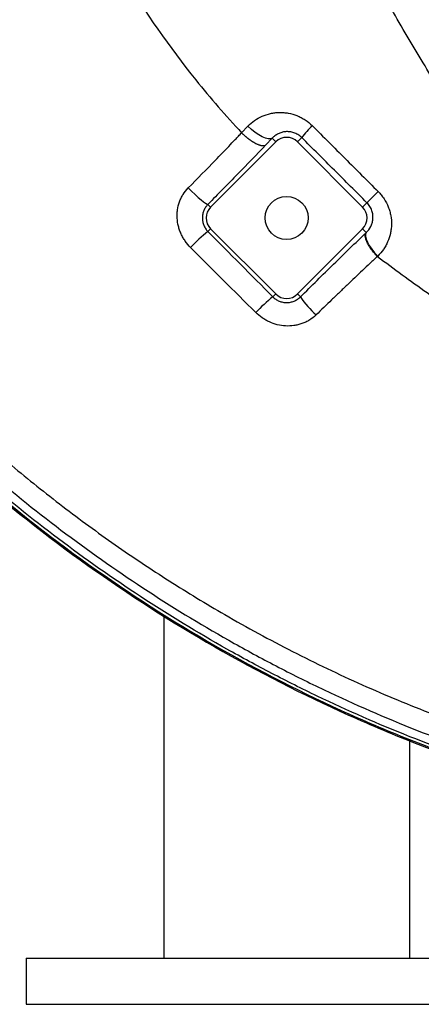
# Model space of a CAD drawing. Header units: millimetres. Extents: x 2153 to 4015, y 1999 to 4341.
# Tile 2 of 21: x 2538 to 2800, y 1999 to 2640. Entities that reach past the tile are written whole.
import ezdxf

# ---------------------------------------------------------------- set-up
doc = ezdxf.new("R2010")
doc.units = ezdxf.units.MM
doc.header["$LTSCALE"] = 2

msp = doc.modelspace()

# ---------------------------------------------------------------- linework, layer by layer
at = {"color": 7, "linetype": 'Continuous', "lineweight": 25}
for p, q in [((2682.48, 2566.09), (2686.59, 2570.38)), ((2721.62, 2562.98), (2718.85, 2560.21)), ((2704.7, 2560.21), (2662.28, 2517.79)), ((2702.4, 2562.52), (2698.28, 2558.24)), ((2702.4, 2562.52), (2704.7, 2560.21)), ((2761.27, 2517.79), (2718.85, 2560.21)), ((2660.51, 2519.55), (2662.28, 2517.79)), ((2764.09, 2520.6), (2761.27, 2517.79)), ((2660.51, 2501.87), (2662.28, 2503.64)), ((2662.28, 2503.64), (2704.7, 2461.22)), ((2718.85, 2461.22), (2761.27, 2503.64)), ((2763.66, 2501.25), (2761.27, 2503.64)), ((2763.51, 2501.11), (2763.66, 2501.25)), ((2771.09, 2485.82), (2770.94, 2485.67)), ((2770.94, 2485.67), (2770.94, 2485.67)), ((2702.84, 2459.36), (2704.7, 2461.22)), ((2720.75, 2459.31), (2718.85, 2461.22)), ((2631.77, 2251.66), (2631.77, 2029.04)), ((2791.77, 2170.77), (2791.77, 2029.04)), ((2542.1, 2029.04), (2542.1, 1999.04)), ((2542.1, 2029.04), (3142.1, 2029.04)), ((2542.1, 1999.04), (3942.1, 1999.04))]:
    msp.add_line(p, q, dxfattribs=at)
at = {"color": 7, "linetype": 'Continuous', "lineweight": 25, "flags": 128}
for points in [[(2702.4, 2562.52), (2701.3, 2562.07), (2699.81, 2562.07), (2697.98, 2562.52), (2695.9, 2563.41), (2693.62, 2564.69), (2691.25, 2566.32), (2688.88, 2568.24), (2686.59, 2570.38)], [(2647.68, 2530.21), (2649.9, 2528.04), (2652.09, 2525.97), (2654.18, 2524.09), (2656.08, 2522.46), (2657.72, 2521.15), (2659.03, 2520.21), (2659.98, 2519.67), (2660.51, 2519.55)], [(2764.09, 2520.6), (2764.29, 2520.81), (2764.72, 2521.25), (2765.37, 2521.91), (2766.23, 2522.78), (2767.28, 2523.84), (2768.5, 2525.07), (2769.87, 2526.44), (2771.35, 2527.92)], [(2763.66, 2501.25), (2763.21, 2500.18), (2763.19, 2498.73), (2763.6, 2496.95), (2764.43, 2494.93), (2765.64, 2492.72), (2767.2, 2490.41), (2769.04, 2488.08), (2771.09, 2485.82)]]:
    msp.add_lwpolyline(points, dxfattribs=at)
at = {"color": 7, "linetype": 'Continuous', "lineweight": 25}
msp.add_circle((2711.77, 2510.71), 14, dxfattribs=at)
for centre, radius, start, end in [((3242.1, 3041.04), 516.02, 180, 261.08128), ((2775.76, 2521.31), 68.32, 133.7251, 142.41165), ((2711.77, 2553.14), 10, 45, 135), ((2669.35, 2510.71), 10, 135, 225), ((2754.2, 2510.71), 10, 315, 45), ((2730.87, 2414.35), 112.3, 128.79579, 136.64716), ((2711.77, 2468.29), 10, 225, 315), ((2763, 2382.27), 97.78, 127.96694, 136.82685), ((2775.09, 2496.34), 65.76, 214.27536, 227.85281)]:
    msp.add_arc(centre, radius, start, end, dxfattribs=at)
for points, knots in [([(3174.49, 3742.01), (3126.37, 3721.31), (3035.97, 3682.41), (2893.49, 3651.42), (2757.13, 3646.19), (2668.33, 3555.61), (2592.74, 3453.35), (2540.83, 3331.6), (2508, 3205.62), (2492.11, 3081.3), (2498.99, 2956.77), (2526.65, 2836.4), (2571.63, 2721.18), (2625.96, 2630.22), (2672.12, 2577.21), (2682.48, 2566.09)], [0, 0, 0, 0, 0.0401941, 0.0755145, 0.1219992, 0.15017, 0.1803272, 0.2307269, 0.2608889, 0.2904897, 0.3362446, 0.3649193, 0.3939071, 0.4395348, 0.4521189, 0.4521189, 0.4521189, 0.4521189]), ([(2286.8, 3673.16), (2280.62, 3661.49), (2274.76, 3649.85), (2254.87, 3608.53), (2242.44, 3579.1), (2225.97, 3535.34), (2220.87, 3520.89), (2213.66, 3499.12), (2211.33, 3491.83), (2206.85, 3477.37), (2204.71, 3470.23), (2200.63, 3456.19), (2198.68, 3449.23), (2194.68, 3434.4), (2192.61, 3426.45), (2189.52, 3414.15), (2188.49, 3410.01), (2186.5, 3401.74), (2185.53, 3397.63), (2182.71, 3385.34), (2180.93, 3377.21), (2175.82, 3352.65), (2172.69, 3336.02), (2167.16, 3302.68), (2164.73, 3285.92), (2158.51, 3235.31), (2155.78, 3201.18), (2153.42, 3132.39), (2153.79, 3097.73), (2157.88, 3028.22), (2161.61, 2993.35), (2168.47, 2949.99), (2169.95, 2941.34), (2173.13, 2924.01), (2174.84, 2915.31), (2178.48, 2898.03), (2180.4, 2889.5), (2184.45, 2872.64), (2186.57, 2864.32), (2193.23, 2839.48), (2198.07, 2823.02), (2208.5, 2790.58), (2214.09, 2774.56), (2243.88, 2695.43), (2273.5, 2635.25), (2325.83, 2550.17), (2344.6, 2522.68), (2384.77, 2469.58), (2406.09, 2443.94), (2474.31, 2370.41), (2524.11, 2326.6), (2630.54, 2249.81), (2687.19, 2216.85), (2761.35, 2183.01), (2776.34, 2176.62), (2806.63, 2164.6), (2821.95, 2158.93), (2852.8, 2148.49), (2868.32, 2143.73), (2899.48, 2134.99), (2915.12, 2131.02), (2989.67, 2114.1), (3049.32, 2106.38), (3109.1, 2104.34)], [0.1694246, 0.1694246, 0.1694246, 0.1694246, 0.1770949, 0.1770949, 0.1967721, 0.1967721, 0.2066107, 0.2066107, 0.21153, 0.21153, 0.2164493, 0.2164493, 0.2213686, 0.2213686, 0.2262879, 0.2262879, 0.2287475, 0.2287475, 0.2312072, 0.2312072, 0.2361265, 0.2361265, 0.2459651, 0.2459651, 0.2558037, 0.2558037, 0.2754809, 0.2754809, 0.2951581, 0.2951581, 0.3148353, 0.3148353, 0.3197546, 0.3197546, 0.3246739, 0.3246739, 0.3295932, 0.3295932, 0.3345125, 0.3345125, 0.3443511, 0.3443511, 0.3541897, 0.3541897, 0.3935441, 0.3935441, 0.4132213, 0.4132213, 0.4328985, 0.4328985, 0.4722529, 0.4722529, 0.5116073, 0.5116073, 0.5214459, 0.5214459, 0.5312845, 0.5312845, 0.5411231, 0.5411231, 0.5509617, 0.5509617, 0.5878363, 0.5878363, 0.5878363, 0.5878363]), ([(2285.81, 3669.6), (2280.25, 3659.01), (2274.95, 3648.44), (2255.59, 3608.21), (2243.17, 3578.81), (2226.71, 3535.07), (2221.61, 3520.63), (2214.41, 3498.88), (2212.08, 3491.59), (2207.6, 3477.14), (2205.46, 3470.01), (2201.39, 3455.97), (2199.44, 3449.02), (2195.44, 3434.2), (2193.37, 3426.25), (2190.28, 3413.96), (2189.26, 3409.82), (2187.27, 3401.56), (2186.3, 3397.45), (2183.48, 3385.17), (2181.7, 3377.04), (2176.59, 3352.5), (2173.47, 3335.88), (2167.93, 3302.57), (2165.51, 3285.81), (2159.29, 3235.24), (2156.56, 3201.13), (2154.21, 3132.38), (2154.58, 3097.75), (2158.67, 3028.29), (2162.39, 2993.44), (2169.24, 2950.12), (2170.72, 2941.47), (2173.91, 2924.16), (2175.61, 2915.47), (2179.24, 2898.2), (2181.17, 2889.67), (2185.21, 2872.83), (2187.33, 2864.51), (2193.98, 2839.7), (2198.82, 2823.25), (2209.24, 2790.83), (2214.83, 2774.83), (2244.6, 2695.75), (2274.2, 2635.62), (2326.49, 2550.6), (2345.25, 2523.13), (2385.38, 2470.08), (2406.69, 2444.46), (2474.85, 2370.99), (2524.61, 2327.2), (2630.96, 2250.48), (2687.56, 2217.54), (2761.66, 2183.73), (2776.64, 2177.34), (2806.91, 2165.33), (2822.22, 2159.67), (2853.04, 2149.24), (2868.55, 2144.49), (2899.68, 2135.75), (2915.31, 2131.79), (2990.97, 2114.61), (3051.77, 2106.86), (3112.71, 2105.02)], [0.1701243, 0.1701243, 0.1701243, 0.1701243, 0.1770949, 0.1770949, 0.1967721, 0.1967721, 0.2066107, 0.2066107, 0.21153, 0.21153, 0.2164493, 0.2164493, 0.2213686, 0.2213686, 0.2262879, 0.2262879, 0.2287475, 0.2287475, 0.2312072, 0.2312072, 0.2361265, 0.2361265, 0.2459651, 0.2459651, 0.2558037, 0.2558037, 0.2754809, 0.2754809, 0.2951581, 0.2951581, 0.3148353, 0.3148353, 0.3197546, 0.3197546, 0.3246739, 0.3246739, 0.3295932, 0.3295932, 0.3345125, 0.3345125, 0.3443511, 0.3443511, 0.3541897, 0.3541897, 0.3935441, 0.3935441, 0.4132213, 0.4132213, 0.4328985, 0.4328985, 0.4722529, 0.4722529, 0.5116073, 0.5116073, 0.5214459, 0.5214459, 0.5312845, 0.5312845, 0.5411231, 0.5411231, 0.5509617, 0.5509617, 0.5885727, 0.5885727, 0.5885727, 0.5885727]), ([(3112.71, 2106.27), (3090.87, 2106.95), (3069.01, 2108.42), (3036.21, 2111.78), (3025.28, 2113.09), (3008.87, 2115.35), (3003.4, 2116.16), (2992.47, 2117.86), (2987, 2118.76), (2959.79, 2123.49), (2938.26, 2128), (2895.67, 2138.45), (2874.61, 2144.38), (2832.97, 2157.7), (2812.39, 2165.09), (2771.69, 2181.27), (2751.58, 2190.08), (2721.76, 2204.34), (2711.88, 2209.27), (2692.23, 2219.48), (2682.52, 2224.74), (2653.73, 2240.95), (2634.99, 2252.35), (2580.07, 2288.24), (2545.21, 2314.46), (2495.52, 2357.17), (2479.38, 2371.97), (2455.85, 2395.03), (2448.11, 2402.86), (2436.68, 2414.83), (2432.9, 2418.86), (2425.4, 2426.99), (2421.68, 2431.09), (2403.29, 2451.7), (2389.22, 2468.59), (2362.28, 2503.15), (2349.41, 2520.81), (2324.85, 2556.88), (2313.16, 2575.29), (2290.91, 2612.84), (2280.35, 2631.97), (2260.4, 2670.99), (2251, 2690.86), (2239.98, 2716.17), (2237.82, 2721.26), (2233.57, 2731.47), (2231.48, 2736.58), (2225.36, 2751.94), (2221.45, 2762.21), (2202.76, 2813.75), (2190.54, 2855.54), (2176.55, 2919.12), (2172.59, 2940.45), (2165.99, 2983.39), (2163.35, 3005), (2159.32, 3048.46), (2157.93, 3070.32), (2157, 3097.82), (2156.85, 3103.32), (2156.64, 3114.35), (2156.58, 3119.88), (2156.5, 3136.43), (2156.62, 3147.43), (2157.45, 3180.37), (2158.66, 3202.22), (2162.35, 3245.71), (2164.82, 3267.34), (2170.98, 3310.41), (2174.65, 3331.85), (2183.04, 3374.55), (2187.76, 3395.81), (2195.6, 3427.57), (2198.33, 3438.14), (2204.08, 3459.23), (2207.08, 3469.75), (2213.41, 3490.74), (2216.72, 3501.21), (2223.7, 3522.09), (2227.36, 3532.52), (2238.82, 3563.53), (2247.12, 3583.92), (2265, 3624.14), (2274.59, 3643.97), (2284.72, 3663.57)], [0, 0, 0, 0, 0.03125, 0.03125, 0.046875, 0.046875, 0.054688, 0.054688, 0.0625, 0.0625, 0.09375, 0.09375, 0.125, 0.125, 0.15625, 0.15625, 0.1875, 0.1875, 0.203125, 0.203125, 0.21875, 0.21875, 0.25, 0.25, 0.3125, 0.3125, 0.34375, 0.34375, 0.359375, 0.359375, 0.367188, 0.367188, 0.375, 0.375, 0.40625, 0.40625, 0.4375, 0.4375, 0.46875, 0.46875, 0.5, 0.5, 0.53125, 0.53125, 0.539063, 0.539063, 0.546875, 0.546875, 0.5625, 0.5625, 0.625, 0.625, 0.65625, 0.65625, 0.6875, 0.6875, 0.71875, 0.71875, 0.726563, 0.726563, 0.734375, 0.734375, 0.75, 0.75, 0.78125, 0.78125, 0.8125, 0.8125, 0.84375, 0.84375, 0.875, 0.875, 0.890625, 0.890625, 0.90625, 0.90625, 0.921875, 0.921875, 0.9375, 0.9375, 0.96875, 0.96875, 1, 1, 1, 1]), ([(2289.7, 3660.99), (2279.6, 3641.48), (2270.05, 3621.72), (2252.24, 3581.65), (2243.97, 3561.34), (2232.56, 3530.44), (2228.92, 3520.06), (2221.98, 3499.26), (2218.68, 3488.83), (2212.38, 3467.92), (2209.39, 3457.44), (2203.67, 3436.43), (2200.95, 3425.9), (2193.15, 3394.26), (2188.45, 3373.08), (2180.11, 3330.55), (2176.46, 3309.19), (2170.34, 3266.29), (2167.87, 3244.73), (2164.22, 3201.41), (2163.03, 3179.65), (2162.21, 3146.84), (2162.1, 3135.87), (2162.18, 3119.38), (2162.25, 3113.88), (2162.47, 3102.89), (2162.61, 3097.41), (2163.56, 3070.03), (2164.95, 3048.25), (2168.98, 3004.96), (2171.63, 2983.44), (2178.24, 2940.67), (2182.2, 2919.42), (2196.19, 2856.1), (2208.4, 2814.48), (2227.08, 2763.15), (2230.99, 2752.92), (2237.1, 2737.62), (2239.18, 2732.53), (2243.43, 2722.37), (2245.59, 2717.31), (2256.59, 2692.11), (2265.97, 2672.32), (2285.9, 2633.49), (2296.43, 2614.44), (2318.64, 2577.07), (2330.32, 2558.75), (2354.84, 2522.85), (2367.68, 2505.27), (2394.57, 2470.89), (2408.62, 2454.08), (2426.98, 2433.58), (2430.69, 2429.5), (2438.18, 2421.41), (2441.95, 2417.41), (2453.36, 2405.51), (2461.08, 2397.72), (2484.56, 2374.79), (2500.65, 2360.09), (2550.23, 2317.64), (2585, 2291.59), (2639.8, 2255.95), (2658.5, 2244.64), (2682.44, 2231.23), (2687.26, 2228.59), (2696.94, 2223.37), (2701.82, 2220.8), (2716.51, 2213.2), (2726.36, 2208.32), (2756.08, 2194.19), (2776.11, 2185.49), (2816.62, 2169.49), (2837.11, 2162.2), (2878.52, 2149.07), (2899.46, 2143.23), (2941.78, 2132.96), (2963.16, 2128.54), (2995.58, 2122.99), (3006.45, 2121.32), (3022.83, 2119.1), (3028.31, 2118.4), (3039.26, 2117.11), (3044.75, 2116.52), (3072.19, 2113.78), (3094.19, 2112.38), (3116.24, 2111.76)], [0, 0, 0, 0, 0.03125, 0.03125, 0.0625, 0.0625, 0.078125, 0.078125, 0.09375, 0.09375, 0.109375, 0.109375, 0.125, 0.125, 0.15625, 0.15625, 0.1875, 0.1875, 0.21875, 0.21875, 0.25, 0.25, 0.265625, 0.265625, 0.273438, 0.273438, 0.28125, 0.28125, 0.3125, 0.3125, 0.34375, 0.34375, 0.375, 0.375, 0.4375, 0.4375, 0.453125, 0.453125, 0.460938, 0.460938, 0.46875, 0.46875, 0.5, 0.5, 0.53125, 0.53125, 0.5625, 0.5625, 0.59375, 0.59375, 0.625, 0.625, 0.632813, 0.632813, 0.640625, 0.640625, 0.65625, 0.65625, 0.6875, 0.6875, 0.75, 0.75, 0.78125, 0.78125, 0.789063, 0.789063, 0.796875, 0.796875, 0.8125, 0.8125, 0.84375, 0.84375, 0.875, 0.875, 0.90625, 0.90625, 0.9375, 0.9375, 0.953125, 0.953125, 0.960938, 0.960938, 0.96875, 0.96875, 1, 1, 1, 1]), ([(2875.8, 2492.13), (2874.77, 2493.66), (2872.73, 2496.71), (2869.69, 2501.29), (2866.67, 2505.87), (2863.68, 2510.43), (2860.71, 2514.98), (2857.77, 2519.52), (2854.85, 2524.05), (2851.95, 2528.57), (2849.08, 2533.07), (2846.23, 2537.57), (2843.4, 2542.05), (2840.58, 2546.51), (2837.79, 2550.97), (2835.02, 2555.41), (2832.26, 2559.84), (2829.53, 2564.25), (2826.81, 2568.66), (2824.1, 2573.05), (2821.42, 2577.43), (2818.75, 2581.79), (2816.09, 2586.14), (2813.46, 2590.48), (2808.3, 2598.99), (2800.59, 2611.8), (2790.32, 2629.1), (2781.46, 2644.18), (2773.99, 2656.95), (2767.91, 2667.37), (2761.71, 2677.99), (2755.37, 2688.82), (2751.09, 2696.1), (2748.93, 2699.78)], [0, 0, 0, 0, 0.022801, 0.045501, 0.068101, 0.090603, 0.113006, 0.135311, 0.15752, 0.179632, 0.201648, 0.223569, 0.245396, 0.26713, 0.288772, 0.310323, 0.331784, 0.353156, 0.37444, 0.395639, 0.416752, 0.437782, 0.45873, 0.479597, 0.500386, 0.581293, 0.663776, 0.747952, 0.796382, 0.845779, 0.896167, 0.947567, 1, 1, 1, 1]), ([(2686.59, 2570.38), (2687.91, 2571.76), (2689.35, 2572.99), (2692.45, 2575.16), (2694.13, 2576.1), (2697.6, 2577.63), (2699.4, 2578.22), (2702.21, 2578.85), (2703.17, 2579.02), (2705.08, 2579.25), (2706.04, 2579.32), (2707.97, 2579.36), (2708.94, 2579.33), (2710.88, 2579.18), (2711.87, 2579.06), (2714.78, 2578.53), (2716.67, 2578), (2719.44, 2576.9), (2720.36, 2576.48), (2722.15, 2575.55), (2723.01, 2575.04), (2725.52, 2573.39), (2727.09, 2572.13), (2728.53, 2570.68)], [0, 0, 0, 0, 0.125, 0.125, 0.25, 0.25, 0.375, 0.375, 0.4375, 0.4375, 0.5, 0.5, 0.5625, 0.5625, 0.625, 0.625, 0.75, 0.75, 0.8125, 0.8125, 0.875, 0.875, 1, 1, 1, 1]), ([(2728.53, 2570.68), (2735.67, 2563.56), (2742.8, 2556.44), (2757.08, 2542.18), (2764.21, 2535.05), (2771.35, 2527.92)], [0, 0, 0, 0, 0.5, 0.5, 1, 1, 1, 1]), ([(2647.68, 2530.21), (2653.68, 2536.3), (2659.59, 2542.34), (2668.31, 2551.33), (2671.2, 2554.32), (2675.47, 2558.76), (2676.88, 2560.24), (2678.99, 2562.44), (2679.69, 2563.17), (2681.09, 2564.63), (2681.79, 2565.37), (2682.48, 2566.09)], [0, 0, 0, 0, 0.5, 0.5, 0.75, 0.75, 0.875, 0.875, 0.9375, 0.9375, 1, 1, 1, 1]), ([(2682.48, 2566.09), (2682.61, 2565.96), (2682.88, 2565.69), (2683.3, 2565.3), (2683.71, 2564.91), (2684.13, 2564.52), (2684.56, 2564.14), (2684.98, 2563.77), (2685.41, 2563.41), (2685.84, 2563.05), (2686.28, 2562.71), (2686.71, 2562.37), (2687.14, 2562.04), (2687.58, 2561.72), (2688.01, 2561.41), (2688.44, 2561.11), (2688.87, 2560.82), (2689.3, 2560.54), (2689.72, 2560.27), (2690.14, 2560.02), (2690.56, 2559.77), (2690.97, 2559.54), (2691.38, 2559.33), (2691.92, 2559.05), (2692.57, 2558.75), (2693.33, 2558.43), (2694.05, 2558.17), (2694.74, 2557.97), (2695.39, 2557.83), (2696, 2557.75), (2696.56, 2557.72), (2697.07, 2557.76), (2697.53, 2557.86), (2697.94, 2558.01), (2698.17, 2558.16), (2698.28, 2558.24)], [0, 0, 0, 0, 0.022729, 0.045458, 0.068187, 0.090916, 0.113645, 0.136374, 0.159104, 0.181833, 0.204562, 0.227291, 0.25002, 0.272749, 0.295478, 0.318207, 0.340936, 0.363665, 0.386394, 0.409123, 0.431852, 0.454582, 0.477311, 0.50004, 0.545491, 0.590942, 0.636393, 0.681843, 0.727294, 0.772745, 0.818196, 0.863647, 0.909098, 0.954549, 1, 1, 1, 1]), ([(2721.62, 2562.98), (2720.86, 2563.73), (2720.05, 2564.36), (2718.75, 2565.16), (2718.3, 2565.4), (2717.39, 2565.82), (2716.94, 2566), (2715.57, 2566.46), (2714.66, 2566.66), (2712.83, 2566.86), (2711.95, 2566.87), (2710.22, 2566.72), (2709.37, 2566.56), (2707.76, 2566.1), (2707, 2565.8), (2705.53, 2565.07), (2704.84, 2564.64), (2703.55, 2563.66), (2702.95, 2563.12), (2702.4, 2562.52)], [0, 0, 0, 0, 0.125, 0.125, 0.1875, 0.1875, 0.25, 0.25, 0.375, 0.375, 0.5, 0.5, 0.625, 0.625, 0.75, 0.75, 0.875, 0.875, 1, 1, 1, 1]), ([(2764.09, 2520.6), (2757.01, 2527.68), (2749.94, 2534.74), (2735.78, 2548.87), (2728.7, 2555.93), (2721.62, 2562.98)], [0, 0, 0, 0, 0.5, 0.5, 1, 1, 1, 1]), ([(2698.28, 2558.24), (2692.22, 2551.94), (2686.05, 2545.57), (2673.46, 2532.67), (2667.05, 2526.15), (2660.51, 2519.55)], [0, 0, 0, 0, 0.5, 0.5, 1, 1, 1, 1]), ([(2649.21, 2491.44), (2647.93, 2492.72), (2646.78, 2494.1), (2645.23, 2496.32), (2644.75, 2497.08), (2643.86, 2498.64), (2643.45, 2499.43), (2642.71, 2501.06), (2642.37, 2501.88), (2641.78, 2503.57), (2641.52, 2504.43), (2640.86, 2507.06), (2640.59, 2508.83), (2640.44, 2511.5), (2640.43, 2512.4), (2640.5, 2514.2), (2640.59, 2515.1), (2640.97, 2517.77), (2641.4, 2519.5), (2642.31, 2522.03), (2642.67, 2522.86), (2643.46, 2524.48), (2643.89, 2525.26), (2645.31, 2527.53), (2646.41, 2528.92), (2647.68, 2530.21)], [0, 0, 0, 0, 0.125, 0.125, 0.1875, 0.1875, 0.25, 0.25, 0.3125, 0.3125, 0.375, 0.375, 0.5, 0.5, 0.5625, 0.5625, 0.625, 0.625, 0.75, 0.75, 0.8125, 0.8125, 0.875, 0.875, 1, 1, 1, 1]), ([(2771.35, 2527.92), (2772.07, 2527.2), (2772.76, 2526.44), (2774.04, 2524.86), (2774.65, 2524.03), (2776.32, 2521.49), (2777.24, 2519.72), (2778.34, 2516.94), (2778.67, 2515.99), (2779.22, 2514.06), (2779.44, 2513.09), (2779.96, 2510.18), (2780.11, 2508.24), (2780.04, 2505.31), (2779.97, 2504.33), (2779.74, 2502.4), (2779.57, 2501.45), (2778.95, 2498.65), (2778.35, 2496.84), (2777.19, 2494.21), (2776.76, 2493.35), (2775.83, 2491.69), (2775.32, 2490.89), (2773.7, 2488.58), (2772.47, 2487.14), (2771.09, 2485.82)], [0, 0, 0, 0, 0.0625, 0.0625, 0.125, 0.125, 0.25, 0.25, 0.3125, 0.3125, 0.375, 0.375, 0.5, 0.5, 0.5625, 0.5625, 0.625, 0.625, 0.75, 0.75, 0.8125, 0.8125, 0.875, 0.875, 1, 1, 1, 1]), ([(2660.51, 2519.55), (2659.95, 2518.97), (2659.44, 2518.34), (2658.78, 2517.33), (2658.57, 2516.98), (2658.18, 2516.26), (2658.01, 2515.89), (2657.54, 2514.75), (2657.3, 2513.97), (2656.98, 2512.37), (2656.89, 2511.54), (2656.89, 2509.9), (2656.96, 2509.09), (2657.2, 2507.88), (2657.3, 2507.48), (2657.53, 2506.7), (2657.66, 2506.32), (2658.12, 2505.19), (2658.5, 2504.46), (2659.41, 2503.09), (2659.93, 2502.46), (2660.51, 2501.87)], [0, 0, 0, 0, 0.125, 0.125, 0.1875, 0.1875, 0.25, 0.25, 0.375, 0.375, 0.5, 0.5, 0.625, 0.625, 0.6875, 0.6875, 0.75, 0.75, 0.875, 0.875, 1, 1, 1, 1]), ([(2763.66, 2501.25), (2764.85, 2502.34), (2765.83, 2503.62), (2766.94, 2505.82), (2767.25, 2506.59), (2767.72, 2508.21), (2767.88, 2509.05), (2768.04, 2510.82), (2768.03, 2511.72), (2767.88, 2513.09), (2767.8, 2513.55), (2767.6, 2514.48), (2767.47, 2514.96), (2766.99, 2516.35), (2766.57, 2517.27), (2765.76, 2518.59), (2765.46, 2519.02), (2764.81, 2519.84), (2764.46, 2520.23), (2764.09, 2520.6)], [0, 0, 0, 0, 0.25, 0.25, 0.375, 0.375, 0.5, 0.5, 0.625, 0.625, 0.6875, 0.6875, 0.75, 0.75, 0.875, 0.875, 0.9375, 0.9375, 1, 1, 1, 1]), ([(2720.75, 2459.31), (2728.05, 2466.56), (2735.26, 2473.67), (2749.52, 2487.6), (2756.56, 2494.42), (2763.51, 2501.11)], [0, 0, 0, 0, 0.5, 0.5, 1, 1, 1, 1]), ([(2770.94, 2485.67), (2770.22, 2486.41), (2769.54, 2487.17), (2768.56, 2488.32), (2768.24, 2488.7), (2767.63, 2489.48), (2767.33, 2489.88), (2766.47, 2491.05), (2765.96, 2491.82), (2765.03, 2493.33), (2764.62, 2494.08), (2763.93, 2495.5), (2763.66, 2496.18), (2763.35, 2497.13), (2763.26, 2497.45), (2763.12, 2498.04), (2763.07, 2498.32), (2762.98, 2499.13), (2762.98, 2499.61), (2763.14, 2500.46), (2763.29, 2500.82), (2763.51, 2501.11)], [0, 0, 0, 0, 0.125, 0.125, 0.1875, 0.1875, 0.25, 0.25, 0.375, 0.375, 0.5, 0.5, 0.625, 0.625, 0.6875, 0.6875, 0.75, 0.75, 0.875, 0.875, 1, 1, 1, 1]), ([(2770.94, 2485.67), (2770.14, 2484.92), (2769.32, 2484.16), (2767.7, 2482.64), (2766.88, 2481.87), (2764.43, 2479.58), (2762.79, 2478.03), (2757.86, 2473.37), (2754.54, 2470.23), (2749.52, 2465.45), (2747.84, 2463.84), (2744.48, 2460.63), (2742.8, 2459.01), (2737.74, 2454.15), (2734.36, 2450.88), (2730.96, 2447.59)], [0, 0, 0, 0, 0.0625, 0.0625, 0.125, 0.125, 0.25, 0.25, 0.5, 0.5, 0.625, 0.625, 0.75, 0.75, 1, 1, 1, 1]), ([(2702.84, 2459.36), (2703.43, 2458.76), (2704.07, 2458.24), (2705.09, 2457.55), (2705.44, 2457.33), (2706.18, 2456.94), (2706.56, 2456.76), (2707.71, 2456.28), (2708.49, 2456.04), (2710.12, 2455.71), (2710.96, 2455.63), (2712.61, 2455.63), (2713.44, 2455.71), (2714.66, 2455.95), (2715.07, 2456.05), (2715.87, 2456.29), (2716.25, 2456.43), (2717.4, 2456.9), (2718.13, 2457.29), (2719.52, 2458.21), (2720.16, 2458.73), (2720.75, 2459.31)], [0, 0, 0, 0, 0.125, 0.125, 0.1875, 0.1875, 0.25, 0.25, 0.375, 0.375, 0.5, 0.5, 0.625, 0.625, 0.6875, 0.6875, 0.75, 0.75, 0.875, 0.875, 1, 1, 1, 1]), ([(2730.96, 2447.59), (2729.65, 2446.32), (2728.22, 2445.2), (2725.89, 2443.77), (2725.09, 2443.34), (2723.45, 2442.56), (2722.62, 2442.22), (2720.92, 2441.62), (2720.06, 2441.36), (2718.29, 2440.93), (2717.39, 2440.76), (2714.69, 2440.39), (2712.89, 2440.33), (2709.28, 2440.53), (2707.46, 2440.81), (2703.95, 2441.69), (2702.25, 2442.29), (2699.77, 2443.41), (2698.95, 2443.83), (2697.37, 2444.72), (2696.61, 2445.2), (2694.38, 2446.74), (2692.99, 2447.89), (2691.69, 2449.17)], [0, 0, 0, 0, 0.125, 0.125, 0.1875, 0.1875, 0.25, 0.25, 0.3125, 0.3125, 0.375, 0.375, 0.5, 0.5, 0.625, 0.625, 0.75, 0.75, 0.8125, 0.8125, 0.875, 0.875, 1, 1, 1, 1])]:
    msp.add_open_spline(points, degree=3, knots=knots, dxfattribs=at)
at = {"color": 8, "linetype": 'Continuous', "lineweight": 25}
for points, knots in [([(2300.36, 3659.62), (2294.32, 3647.72), (2282.44, 3624.28), (2266.39, 3588.73), (2251.88, 3553.31), (2238.84, 3517.57), (2227.04, 3481.14), (2216.31, 3443.66), (2206.15, 3403.59), (2196.71, 3360.91), (2188.37, 3315.91), (2181.66, 3270.34), (2176.81, 3224.45), (2173.9, 3178.68), (2172.92, 3132.91), (2173.85, 3087.16), (2176.68, 3041.19), (2181.45, 2995.26), (2188.14, 2949.92), (2196.74, 2905.44), (2207.27, 2862.03), (2219.7, 2819.52), (2234.8, 2775.32), (2252.84, 2729.57), (2274.16, 2682.46), (2297.72, 2636.63), (2323.47, 2592.09), (2351.39, 2548.93), (2379.98, 2509.28), (2408.88, 2473.01), (2437.72, 2439.97), (2468.01, 2408.32), (2499.62, 2378.12), (2532.22, 2349.62), (2565.68, 2322.84), (2599.94, 2297.79), (2635.16, 2274.3), (2673.61, 2250.99), (2715.45, 2228.27), (2760.77, 2206.6), (2807.05, 2187.38), (2854.12, 2170.7), (2901.83, 2156.64), (2948.75, 2145.48), (2994.68, 2136.97), (3039.53, 2130.86), (3084.56, 2127.05), (3125.45, 2125.37), (3151.31, 2125.97), (3162.1, 2126.22)], [0, 0, 0, 0, 0.018883, 0.037202, 0.055184, 0.073055, 0.091043, 0.109369, 0.128232, 0.149555, 0.171228, 0.193001, 0.214738, 0.236519, 0.257909, 0.279512, 0.30127, 0.323084, 0.34486, 0.366123, 0.387191, 0.408066, 0.428784, 0.453284, 0.477654, 0.501944, 0.526204, 0.550447, 0.57467, 0.595372, 0.61606, 0.636733, 0.657364, 0.67792, 0.698009, 0.718014, 0.737971, 0.757913, 0.781645, 0.805343, 0.828982, 0.852539, 0.876, 0.899361, 0.920767, 0.942101, 0.963402, 0.984711, 1, 1, 1, 1]), ([(2770.94, 2485.67), (2781.63, 2477.69), (2803.03, 2461.71), (2836.81, 2440.11), (2871.68, 2420.28), (2907.61, 2402.37), (2944.41, 2386.35), (2981.97, 2372.23), (3020, 2360.22), (3058.41, 2350.41), (3097.13, 2342.92), (3131.74, 2337.92), (3153.49, 2336.35), (3162.1, 2335.73)], [0, 0, 0, 0, 0.094207, 0.188514, 0.282927, 0.377403, 0.471874, 0.566274, 0.66063, 0.753282, 0.84606, 0.939026, 1, 1, 1, 1])]:
    msp.add_open_spline(points, degree=3, knots=knots, dxfattribs=at)
at = {"color": 7, "linetype": 'Continuous', "lineweight": 25}
for points in [[(2660.51, 2501.87), (2674.62, 2487.7), (2688.73, 2473.53), (2702.84, 2459.36)], [(2691.69, 2449.17), (2677.49, 2463.22), (2663.33, 2477.31), (2649.21, 2491.44)]]:
    msp.add_open_spline(points, degree=3, dxfattribs=at)

doc.saveas('drawing.dxf')
